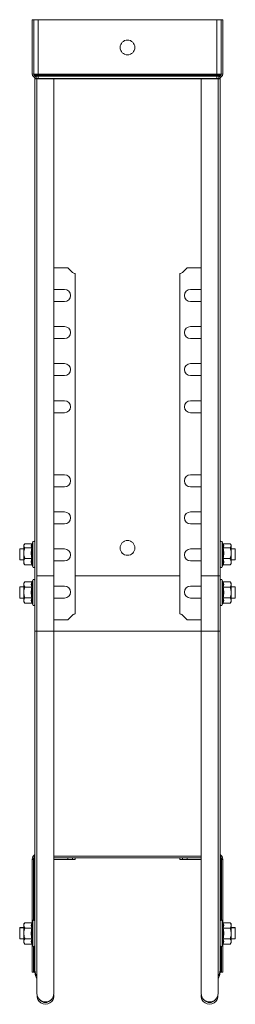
# Model space of a CAD drawing. Header units: millimetres. Extents: x 277 to 1082, y -1296 to 1314.
# Tile 12 of 29: x 957 to 1074, y -1247 to -716. Entities that reach past the tile are written whole.
import ezdxf

# ---------------------------------------------------------------- set-up
doc = ezdxf.new("R2010")
doc.units = ezdxf.units.MM
doc.linetypes.add('K5LT32768', pattern=[0])
doc.linetypes.add('K5LT32769', pattern=[0])

msp = doc.modelspace()

# ---------------------------------------------------------------- linework, layer by layer
at = {"color": 7, "linetype": 'K5LT32768', "lineweight": 15}
for p, q in [((964.15, -744.93), (964.15, -715.6)), ((965.05, -715.6), (964.15, -715.6)), ((965.05, -744.93), (965.05, -715.6)), ((967.35, -715.6), (965.05, -715.6)), ((967.35, -744.93), (967.35, -715.6)), ((1063.75, -715.6), (967.35, -715.6)), ((1063.75, -744.93), (1063.75, -715.6)), ((1066.05, -715.6), (1063.75, -715.6)), ((1066.05, -715.6), (1066.95, -715.6)), ((1066.05, -744.93), (1066.05, -715.6)), ((1066.95, -744.93), (1066.95, -715.6)), ((965.05, -744.93), (964.15, -744.93)), ((965.34, -745.6), (964.74, -746.26)), ((965.26, -746.73), (964.74, -746.26)), ((967.35, -744.93), (965.05, -744.93)), ((965.86, -746.07), (965.26, -746.73)), ((965.86, -746.07), (965.34, -745.6)), ((967.35, -745.6), (965.34, -745.6)), ((965.55, -747.6), (965.55, -747.4)), ((966.45, -747.4), (965.55, -747.4)), ((966.45, -747.6), (965.55, -747.6)), ((965.55, -747.6), (965.55, -1015.6)), ((965.55, -747.6), (966.68, -747.6)), ((967.35, -746.07), (965.86, -746.07)), ((966.45, -747.6), (966.45, -747.4)), ((967.35, -747.4), (966.45, -747.4)), ((966.68, -747.6), (966.68, -1015.6)), ((966.68, -747.6), (975.78, -747.6)), ((967.35, -745.6), (967.35, -744.93)), ((1063.75, -744.93), (967.35, -744.93)), ((967.35, -746.07), (967.35, -745.6)), ((1063.75, -745.6), (967.35, -745.6)), ((967.35, -747.4), (967.35, -746.07)), ((1063.75, -746.07), (967.35, -746.07)), ((967.35, -747.6), (967.35, -747.4)), ((1063.75, -747.4), (967.35, -747.4)), ((975.78, -1015.6), (975.78, -747.6)), ((1055.33, -747.6), (975.78, -747.6)), ((1055.33, -747.6), (1055.33, -1015.6)), ((1055.33, -747.6), (1064.43, -747.6)), ((1066.05, -744.93), (1063.75, -744.93)), ((1063.75, -745.6), (1063.75, -744.93)), ((1063.75, -746.07), (1063.75, -745.6)), ((1065.76, -745.6), (1063.75, -745.6)), ((1065.24, -746.07), (1063.75, -746.07)), ((1063.75, -747.4), (1063.75, -746.07)), ((1064.65, -747.4), (1063.75, -747.4)), ((1063.75, -747.6), (1063.75, -747.4)), ((1064.43, -1015.6), (1064.43, -747.6)), ((1064.43, -747.6), (1065.55, -747.6)), ((1064.65, -747.4), (1065.55, -747.4)), ((1064.65, -747.6), (1064.65, -747.4)), ((1065.24, -746.07), (1065.76, -745.6)), ((1065.24, -746.07), (1065.84, -746.73)), ((1065.55, -747.6), (1065.55, -747.4)), ((1065.55, -747.6), (1065.55, -1015.6)), ((1065.76, -745.6), (1066.36, -746.26)), ((1065.84, -746.73), (1066.36, -746.26)), ((1066.05, -744.93), (1066.95, -744.93)), ((983.32, -849.42), (975.78, -849.42)), ((983.32, -849.42), (985.9, -852)), ((1045.2, -852), (1047.78, -849.42)), ((1055.33, -849.42), (1047.78, -849.42)), ((987.32, -1036.25), (987.32, -852.59)), ((1043.78, -852.59), (1043.78, -1036.25)), ((981.57, -861.17), (975.78, -861.17)), ((1055.33, -861.17), (1049.53, -861.17)), ((975.78, -867.67), (981.57, -867.67)), ((1049.53, -867.67), (1055.33, -867.67)), ((981.57, -881.17), (975.78, -881.17)), ((1055.33, -881.17), (1049.53, -881.17)), ((975.78, -887.67), (981.57, -887.67)), ((1049.53, -887.67), (1055.33, -887.67)), ((981.57, -901.17), (975.78, -901.17)), ((1055.33, -901.17), (1049.53, -901.17)), ((975.78, -907.67), (981.57, -907.67)), ((1049.53, -907.67), (1055.33, -907.67)), ((981.57, -921.17), (975.78, -921.17)), ((1055.33, -921.17), (1049.53, -921.17)), ((975.78, -927.67), (981.57, -927.67)), ((1049.53, -927.67), (1055.33, -927.67)), ((981.57, -961.17), (975.78, -961.17)), ((1055.33, -961.17), (1049.53, -961.17)), ((975.78, -967.67), (981.57, -967.67)), ((1049.53, -967.67), (1055.33, -967.67)), ((981.57, -981.17), (975.78, -981.17)), ((1055.33, -981.17), (1049.53, -981.17)), ((975.78, -987.67), (981.57, -987.67)), ((1049.53, -987.67), (1055.33, -987.67)), ((959.9, -998.65), (959.55, -999.1)), ((963.83, -998.38), (960.15, -998.38)), ((964.45, -997.38), (964.07, -998.42)), ((1067.03, -998.41), (1066.65, -997.38)), ((1067.27, -998.38), (1070.95, -998.38)), ((1071.55, -999.1), (1071.22, -998.67)), ((959.55, -1001.1), (957.35, -1001.1)), ((957.35, -1001.1), (957.35, -1007.1)), ((959.55, -999.1), (959.55, -999.48)), ((959.55, -999.48), (959.55, -1003.44)), ((959.55, -1003.44), (959.55, -1008.07)), ((963.83, -1000.58), (960.15, -1000.58)), ((981.57, -1001.17), (975.78, -1001.17)), ((1055.33, -1001.17), (1049.53, -1001.17)), ((1067.27, -1000.58), (1070.95, -1000.58)), ((1071.55, -999.48), (1071.55, -999.1)), ((1071.55, -1003.44), (1071.55, -999.48)), ((1073.75, -1001.1), (1071.55, -1001.1)), ((1071.55, -1003.44), (1071.55, -1008.07)), ((1073.75, -1007.1), (1073.75, -1001.1)), ((957.35, -1007.1), (959.55, -1007.1)), ((959.55, -1008.07), (959.55, -1009.1)), ((959.55, -1009.1), (959.9, -1009.56)), ((963.83, -1006.31), (960.15, -1006.31)), ((975.78, -1007.67), (981.57, -1007.67)), ((1049.53, -1007.67), (1055.33, -1007.67)), ((1067.27, -1006.31), (1070.95, -1006.31)), ((1071.22, -1009.53), (1071.55, -1009.1)), ((1071.55, -1007.1), (1073.75, -1007.1)), ((1071.55, -1008.07), (1071.55, -1009.1)), ((960.15, -1009.83), (959.96, -1009.51)), ((963.83, -1009.83), (960.15, -1009.83)), ((964.15, -1010), (964.45, -1010.83)), ((1066.65, -1010.83), (1066.95, -1010)), ((1067.27, -1009.83), (1070.95, -1009.83)), ((960.15, -1018.9), (959.55, -1019.67)), ((959.55, -1019.67), (959.55, -1020.34)), ((963.83, -1018.9), (960.15, -1018.9)), ((964.45, -1017.94), (964.21, -1018.6)), ((965.55, -1045.6), (965.55, -1015.6)), ((966.68, -1015.6), (966.68, -1045.6)), ((966.68, -1015.6), (975.78, -1015.6)), ((975.78, -1045.6), (975.78, -1015.6)), ((1043.78, -1015.6), (987.32, -1015.6)), ((1055.33, -1015.6), (1055.33, -1045.6)), ((1055.33, -1015.6), (1064.43, -1015.6)), ((1064.43, -1045.6), (1064.43, -1015.6)), ((1064.43, -1015.6), (1065.55, -1015.6)), ((1065.55, -1015.6), (1065.55, -1045.6)), ((1066.89, -1018.6), (1066.65, -1017.94)), ((1067.27, -1018.9), (1070.95, -1018.9)), ((1071.55, -1019.67), (1070.95, -1018.9)), ((1071.55, -1019.67), (1071.55, -1020.34)), ((959.55, -1021.67), (957.35, -1021.67)), ((957.35, -1021.67), (957.35, -1024.01)), ((957.35, -1024.01), (957.35, -1027.67)), ((959.55, -1020.34), (959.55, -1024.67)), ((959.55, -1029), (959.55, -1024.67)), ((963.83, -1021.78), (960.15, -1021.78)), ((981.57, -1021.17), (975.78, -1021.17)), ((1055.33, -1021.17), (1049.53, -1021.17)), ((1067.27, -1021.78), (1070.95, -1021.78)), ((1071.55, -1024.67), (1071.55, -1020.34)), ((1073.75, -1021.67), (1071.55, -1021.67)), ((1071.55, -1029), (1071.55, -1024.67)), ((1073.75, -1027.67), (1073.75, -1021.67)), ((957.35, -1027.67), (959.55, -1027.67)), ((959.55, -1029), (959.55, -1029.67)), ((959.55, -1029.67), (960.15, -1030.44)), ((963.83, -1027.56), (960.15, -1027.56)), ((963.83, -1030.44), (960.15, -1030.44)), ((975.78, -1027.67), (981.57, -1027.67)), ((1049.53, -1027.67), (1055.33, -1027.67)), ((1067.27, -1027.56), (1070.95, -1027.56)), ((1067.27, -1030.44), (1070.95, -1030.44)), ((1070.95, -1030.44), (1071.55, -1029.67)), ((1071.55, -1027.67), (1073.75, -1027.67)), ((1071.55, -1029.67), (1071.55, -1029)), ((964.21, -1030.73), (964.45, -1031.4)), ((1066.65, -1031.4), (1066.89, -1030.73)), ((975.78, -1039.42), (983.32, -1039.42)), ((985.9, -1036.83), (983.32, -1039.42)), ((1047.78, -1039.42), (1045.2, -1036.83)), ((1047.78, -1039.42), (1055.33, -1039.42)), ((965.55, -1228.34), (965.55, -1045.6)), ((966.68, -1045.6), (966.68, -1241.05)), ((975.78, -1241.05), (975.78, -1045.6)), ((1055.33, -1045.6), (1055.33, -1241.05)), ((1064.43, -1241.05), (1064.43, -1045.6)), ((1065.55, -1045.6), (1065.55, -1228.34)), ((964.74, -1168.67), (964.15, -1168.67)), ((964.15, -1202.45), (964.15, -1168.67)), ((965.26, -1168.67), (964.74, -1168.67)), ((965.55, -1168.67), (965.26, -1168.67)), ((1055.33, -1167), (975.78, -1167)), ((983.32, -1167.77), (975.78, -1167.77)), ((983.32, -1168.67), (975.78, -1168.67)), ((983.32, -1167.77), (983.32, -1168.67)), ((983.32, -1167.77), (985.9, -1167.77)), ((983.32, -1168.67), (985.9, -1168.67)), ((985.9, -1167.77), (985.9, -1168.67)), ((985.9, -1167.77), (987.32, -1167.77)), ((985.9, -1168.67), (987.32, -1168.67)), ((987.32, -1167.77), (1043.78, -1167.77)), ((987.32, -1167.77), (987.32, -1168.67)), ((1043.78, -1167.77), (1043.78, -1168.67)), ((1043.78, -1167.77), (1045.2, -1167.77)), ((1043.78, -1168.67), (1045.2, -1168.67)), ((1045.2, -1167.77), (1045.2, -1168.67)), ((1045.2, -1167.77), (1047.78, -1167.77)), ((1045.2, -1168.67), (1047.78, -1168.67)), ((1047.78, -1167.77), (1047.78, -1168.67)), ((1055.33, -1167.77), (1047.78, -1167.77)), ((1055.33, -1168.67), (1047.78, -1168.67)), ((1065.55, -1168.67), (1065.84, -1168.67)), ((1065.84, -1168.67), (1066.36, -1168.67)), ((1066.36, -1168.67), (1066.95, -1168.67)), ((1066.95, -1168.67), (1066.95, -1202.45)), ((959.55, -1205.35), (957.35, -1205.35)), ((957.35, -1205.35), (957.35, -1205.6)), ((959.55, -1205.6), (957.35, -1205.6)), ((957.35, -1205.6), (957.35, -1208.53)), ((960.15, -1202.83), (959.55, -1203.6)), ((959.55, -1203.35), (959.74, -1203.35)), ((959.55, -1203.35), (959.55, -1203.6)), ((959.55, -1203.6), (959.55, -1204.27)), ((959.55, -1204.27), (959.55, -1208.6)), ((963.83, -1202.83), (960.15, -1202.83)), ((963.83, -1205.72), (960.15, -1205.72)), ((964.45, -1201.63), (964.04, -1202.76)), ((964.45, -1201.88), (964.21, -1202.54)), ((1067.06, -1202.76), (1066.65, -1201.63)), ((1066.89, -1202.54), (1066.65, -1201.88)), ((1067.27, -1202.83), (1070.95, -1202.83)), ((1067.27, -1205.72), (1070.95, -1205.72)), ((1071.55, -1203.6), (1070.95, -1202.83)), ((1071.55, -1203.6), (1071.55, -1203.35)), ((1071.55, -1203.6), (1071.55, -1204.27)), ((1071.55, -1208.6), (1071.55, -1204.27)), ((1073.75, -1205.35), (1071.55, -1205.35)), ((1073.75, -1205.6), (1071.55, -1205.6)), ((1073.75, -1205.6), (1073.75, -1205.35)), ((1073.75, -1211.6), (1073.75, -1205.6)), ((957.35, -1208.53), (957.35, -1211.6)), ((959.55, -1212.93), (959.55, -1208.6)), ((1071.55, -1212.93), (1071.55, -1208.6)), ((957.35, -1211.6), (959.55, -1211.6)), ((959.55, -1212.93), (959.55, -1213.6)), ((959.55, -1213.6), (960.15, -1214.38)), ((963.83, -1211.49), (960.15, -1211.49)), ((963.83, -1214.38), (960.15, -1214.38)), ((964.15, -1229.61), (964.15, -1214.56)), ((964.21, -1214.67), (964.45, -1215.33)), ((1066.65, -1215.33), (1066.89, -1214.67)), ((1066.95, -1214.56), (1066.95, -1229.61)), ((1067.27, -1211.49), (1070.95, -1211.49)), ((1067.27, -1214.38), (1070.95, -1214.38)), ((1070.95, -1214.38), (1071.55, -1213.6)), ((1071.55, -1211.6), (1073.75, -1211.6)), ((1071.55, -1213.6), (1071.55, -1212.93)), ((964.74, -1229.61), (964.15, -1229.61)), ((965.26, -1229.61), (964.74, -1229.61)), ((965.55, -1229.61), (965.26, -1229.61)), ((965.55, -1229.61), (965.55, -1228.34)), ((1065.55, -1228.34), (1065.55, -1229.61)), ((1065.55, -1229.61), (1065.84, -1229.61)), ((1065.84, -1229.61), (1066.36, -1229.61)), ((1066.36, -1229.61), (1066.95, -1229.61))]:
    msp.add_line(p, q, dxfattribs=at)
at = {"color": 8, "linetype": 'K5LT32769', "lineweight": 15, "true_color": 0x808080}
for p, q in [((964.45, -1010.83), (964.45, -997.38)), ((1066.65, -997.38), (1066.65, -1003.22)), ((1066.65, -1003.22), (1066.65, -1010.83)), ((964.45, -1030.49), (964.45, -1017.94)), ((1066.65, -1017.94), (1066.65, -1031.4)), ((964.45, -1031.4), (964.45, -1030.49)), ((965.55, -1045.6), (966.68, -1045.6)), ((966.68, -1045.6), (975.78, -1045.6)), ((1055.33, -1045.6), (975.78, -1045.6)), ((1064.43, -1045.6), (1055.33, -1045.6)), ((1065.55, -1045.6), (1064.43, -1045.6)), ((964.74, -1201.31), (964.74, -1168.67)), ((965.26, -1201.32), (965.26, -1168.67)), ((1065.84, -1168.67), (1065.84, -1201.32)), ((1066.36, -1168.67), (1066.36, -1201.31)), ((964.45, -1201.88), (964.45, -1201.63)), ((964.45, -1214.43), (964.45, -1201.88)), ((1066.65, -1201.63), (1066.65, -1201.88)), ((1066.65, -1201.88), (1066.65, -1215.33)), ((964.45, -1215.33), (964.45, -1214.43)), ((964.74, -1229.61), (964.74, -1215.65)), ((965.26, -1229.61), (965.26, -1215.63)), ((1065.84, -1215.63), (1065.84, -1229.61)), ((1066.36, -1215.65), (1066.36, -1229.61)), ((965.55, -1229.61), (965.69, -1229.61)), ((1065.55, -1229.61), (1065.42, -1229.61))]:
    msp.add_line(p, q, dxfattribs=at)
at = {"color": 7, "linetype": 'K5LT32768', "lineweight": 15}
for centre in [(1015.55, -730.6), (1015.55, -1000.6)]:
    msp.add_circle(centre, 4, dxfattribs=at)
for centre, radius, start, end in [((965.95, -744.93), 1.8, 180, 227.6859), ((965.95, -744.93), 0.9, 180, 227.6859), ((964.65, -747.4), 0.9, 0, 47.6859), ((964.65, -747.4), 1.8, 0, 47.6859), ((1066.45, -747.4), 1.8, 132.3141, 180), ((1066.45, -747.4), 0.9, 132.3141, 180), ((1065.15, -744.93), 0.9, 312.3141, 0), ((1065.15, -744.93), 1.8, 312.3141, 0), ((987.32, -850.59), 2, 225, 270), ((1043.78, -850.59), 2, 270, 315), ((981.57, -864.42), 3.25, 270, 90), ((1049.53, -864.42), 3.25, 90, 270), ((981.57, -884.42), 3.25, 270, 90), ((1049.53, -884.42), 3.25, 90, 270), ((981.57, -904.42), 3.25, 270, 90), ((1049.53, -904.42), 3.25, 90, 270), ((981.57, -924.42), 3.25, 270, 90), ((1049.53, -924.42), 3.25, 90, 270), ((981.57, -964.42), 3.25, 270, 90), ((1049.53, -964.42), 3.25, 90, 270), ((981.57, -984.42), 3.25, 270, 90), ((1049.53, -984.42), 3.25, 90, 270), ((964.98, -997.57), 0.567, 0, 160), ((1066.12, -997.57), 0.567, 20, 180), ((981.57, -1004.42), 3.25, 270, 90), ((1049.53, -1004.42), 3.25, 90, 270), ((964.98, -1010.63), 0.567, 200, 0), ((1066.12, -1010.63), 0.567, 180, 340), ((964.98, -1018.14), 0.567, 0, 160), ((1066.12, -1018.14), 0.567, 20, 180), ((981.57, -1024.42), 3.25, 270, 90), ((1049.53, -1024.42), 3.25, 90, 270), ((964.98, -1031.2), 0.567, 200, 0), ((1066.12, -1031.2), 0.567, 180, 340), ((987.32, -1038.25), 2, 90, 135), ((1043.78, -1038.25), 2, 45, 90), ((967.35, -1168.67), 3.2, 124.2289, 180), ((1063.75, -1168.67), 3.2, 0, 55.7711), ((964.98, -1201.82), 0.567, 0, 160), ((964.98, -1202.07), 0.567, 0, 160), ((1066.12, -1201.82), 0.567, 20, 180), ((1066.12, -1202.07), 0.567, 20, 180), ((964.98, -1215.13), 0.567, 200, 0), ((1066.12, -1215.13), 0.567, 180, 340), ((971.55, -1228.34), 6, 180, 215.6591), ((971.55, -1229.61), 6, 180, 215.6591), ((1059.55, -1228.34), 6, 324.3409, 0), ((1059.55, -1229.61), 6, 324.3409, 0), ((971.23, -1241.05), 4.55, 180, 0), ((971.23, -1242.32), 4.55, 172.0057, 7.9943), ((1059.88, -1241.05), 4.55, 180, 0), ((1059.88, -1242.32), 4.55, 172.0057, 7.9943), ((971.23, -1242.32), 3.65, 218.715, 321.285), ((1059.88, -1242.32), 3.65, 218.715, 321.285)]:
    msp.add_arc(centre, radius, start, end, dxfattribs=at)
at = {"color": 8, "linetype": 'K5LT32769', "lineweight": 15, "true_color": 0x808080}
for centre, radius, start, end in [((967.35, -1168.67), 2.61, 133.5663, 180), ((967.35, -1168.67), 2.09, 149.2658, 180), ((1063.75, -1168.67), 2.61, 0, 46.4337), ((1063.75, -1168.67), 2.09, 0, 30.7342)]:
    msp.add_arc(centre, radius, start, end, dxfattribs=at)
at = {"color": 7, "linetype": 'K5LT32768', "lineweight": 15}
for points, knots in [([(960.15, -998.38), (959.87, -998.7), (959.56, -999.07), (959.55, -999.44), (959.55, -999.48)], [0, 0, 0, 0, 0.896037, 1, 1, 1, 1]), ([(963.83, -1000.58), (963.7, -1000.22), (963.44, -999.49), (963.7, -998.75), (963.83, -998.38)], [0, 0, 0, 0, 0.492148, 1, 1, 1, 1]), ([(963.83, -998.38), (963.87, -998.37), (963.95, -998.37), (964.06, -998.3), (964.13, -998.24), (964.15, -998.2), (964.15, -998.2)], [0, 0, 0, 0, 0.318081, 0.634855, 0.986441, 1, 1, 1, 1]), ([(964.08, -998.42), (963.99, -998.78), (963.8, -999.45), (964.08, -1000.1), (964.21, -1000.4)], [0, 0, 0, 0, 0.524009, 1, 1, 1, 1]), ([(1067.27, -998.38), (1067.23, -998.37), (1067.15, -998.37), (1067.04, -998.3), (1066.97, -998.24), (1066.95, -998.2), (1066.95, -998.2)], [0, 0, 0, 0, 0.318066, 0.634863, 0.986441, 1, 1, 1, 1]), ([(1067.27, -998.38), (1067.4, -998.74), (1067.66, -999.47), (1067.4, -1000.21), (1067.27, -1000.58)], [0, 0, 0, 0, 0.492148, 1, 1, 1, 1]), ([(1071.55, -999.48), (1071.47, -999.18), (1071.37, -998.8), (1071.02, -998.45), (1070.95, -998.38)], [0, 0, 0, 0, 0.801462, 1, 1, 1, 1]), ([(959.55, -999.48), (959.63, -999.78), (959.73, -1000.16), (960.08, -1000.51), (960.15, -1000.58)], [0, 0, 0, 0, 0.801462, 1, 1, 1, 1]), ([(960.15, -1000.58), (960.06, -1000.82), (959.71, -1001.74), (959.62, -1002.72), (959.55, -1003.44)], [0, 0, 0, 0, 0.263257, 1, 1, 1, 1]), ([(959.55, -1003.44), (959.55, -1003.59), (959.57, -1004.53), (959.84, -1005.5), (960.14, -1006.28), (960.15, -1006.31)], [0, 0, 0, 0, 0.148486, 0.965569, 1, 1, 1, 1]), ([(963.83, -1006.31), (963.7, -1005.37), (963.44, -1003.46), (963.7, -1001.55), (963.83, -1000.58)], [0, 0, 0, 0, 0.492147, 1, 1, 1, 1]), ([(964.21, -1000.4), (964.21, -1000.41), (964.19, -1000.43), (964.15, -1000.48), (964.06, -1000.54), (963.95, -1000.58), (963.87, -1000.58), (963.83, -1000.58)], [0, 0, 0, 0, 0.00792, 0.267537, 0.528594, 0.763814, 1, 1, 1, 1]), ([(964.21, -1000.4), (964.17, -1000.64), (963.96, -1001.82), (963.81, -1003.85), (964.08, -1005.61), (964.21, -1006.42)], [0, 0, 0, 0, 0.118084, 0.592258, 1, 1, 1, 1]), ([(1066.89, -1006.42), (1066.93, -1006.18), (1067.14, -1005.01), (1067.29, -1002.98), (1067.02, -1001.22), (1066.89, -1000.4)], [0, 0, 0, 0, 0.118085, 0.592259, 1, 1, 1, 1]), ([(1067.27, -1000.58), (1067.23, -1000.58), (1067.15, -1000.58), (1067.04, -1000.54), (1066.95, -1000.48), (1066.91, -1000.43), (1066.89, -1000.41), (1066.89, -1000.4)], [0, 0, 0, 0, 0.236172, 0.471406, 0.732455, 0.99208, 1, 1, 1, 1]), ([(1067.27, -1000.58), (1067.4, -1001.52), (1067.66, -1003.43), (1067.4, -1005.34), (1067.27, -1006.31)], [0, 0, 0, 0, 0.492147, 1, 1, 1, 1]), ([(1070.95, -1000.58), (1071.23, -1000.26), (1071.54, -999.9), (1071.55, -999.52), (1071.55, -999.48)], [0, 0, 0, 0, 0.896039, 1, 1, 1, 1]), ([(1070.95, -1000.58), (1071.04, -1000.82), (1071.39, -1001.74), (1071.48, -1002.72), (1071.55, -1003.44)], [0, 0, 0, 0, 0.263258, 1, 1, 1, 1]), ([(1071.55, -1003.44), (1071.55, -1003.59), (1071.53, -1004.53), (1071.26, -1005.5), (1070.96, -1006.28), (1070.95, -1006.31)], [0, 0, 0, 0, 0.148486, 0.965568, 1, 1, 1, 1]), ([(960.15, -1006.31), (959.87, -1006.82), (959.56, -1007.4), (959.55, -1008), (959.55, -1008.07)], [0, 0, 0, 0, 0.896036, 1, 1, 1, 1]), ([(959.55, -1008.07), (959.63, -1008.55), (959.73, -1009.15), (960.08, -1009.71), (960.15, -1009.83)], [0, 0, 0, 0, 0.801462, 1, 1, 1, 1]), ([(963.83, -1009.83), (963.7, -1009.25), (963.44, -1008.08), (963.7, -1006.9), (963.83, -1006.31)], [0, 0, 0, 0, 0.492148, 1, 1, 1, 1]), ([(964.21, -1006.42), (964.21, -1006.42), (964.19, -1006.4), (964.15, -1006.37), (964.06, -1006.34), (963.95, -1006.31), (963.87, -1006.31), (963.83, -1006.31)], [0, 0, 0, 0, 0.007923, 0.26754, 0.528598, 0.763812, 1, 1, 1, 1]), ([(964.21, -1006.42), (964.17, -1006.56), (963.96, -1007.28), (963.81, -1008.52), (964.08, -1009.61), (964.21, -1010.12)], [0, 0, 0, 0, 0.118084, 0.592259, 1, 1, 1, 1]), ([(1067.27, -1006.31), (1067.23, -1006.31), (1067.15, -1006.31), (1067.04, -1006.34), (1066.95, -1006.37), (1066.91, -1006.4), (1066.89, -1006.42), (1066.89, -1006.42)], [0, 0, 0, 0, 0.236175, 0.471402, 0.732452, 0.992077, 1, 1, 1, 1]), ([(1066.89, -1010.12), (1066.93, -1009.97), (1067.14, -1009.24), (1067.29, -1007.98), (1067.02, -1006.91), (1066.89, -1006.42)], [0, 0, 0, 0, 0.118083, 0.592258, 1, 1, 1, 1]), ([(1067.27, -1006.31), (1067.4, -1006.88), (1067.66, -1008.06), (1067.4, -1009.23), (1067.27, -1009.83)], [0, 0, 0, 0, 0.492148, 1, 1, 1, 1]), ([(1071.55, -1008.07), (1071.47, -1007.58), (1071.37, -1006.98), (1071.02, -1006.42), (1070.95, -1006.31)], [0, 0, 0, 0, 0.801462, 1, 1, 1, 1]), ([(1070.95, -1009.83), (1071.23, -1009.31), (1071.54, -1008.73), (1071.55, -1008.13), (1071.55, -1008.07)], [0, 0, 0, 0, 0.89604, 1, 1, 1, 1]), ([(964.21, -1010.12), (964.21, -1010.11), (964.19, -1010.07), (964.15, -1009.99), (964.06, -1009.9), (963.95, -1009.84), (963.87, -1009.83), (963.83, -1009.83)], [0, 0, 0, 0, 0.007919, 0.267543, 0.528609, 0.763809, 1, 1, 1, 1]), ([(964.21, -1010.12), (964.16, -1010.02), (964.1, -1009.91), (964.08, -1009.8), (964.08, -1009.78)], [0, 0, 0, 0, 0.823548, 1, 1, 1, 1]), ([(1066.89, -1010.12), (1066.89, -1010.11), (1066.91, -1010.07), (1066.95, -1009.99), (1067.04, -1009.9), (1067.15, -1009.84), (1067.23, -1009.83), (1067.27, -1009.83)], [0, 0, 0, 0, 0.007919, 0.267552, 0.528608, 0.763823, 1, 1, 1, 1]), ([(1071.19, -1009.51), (1071.18, -1009.55), (1071.14, -1009.66), (1071.03, -1009.76), (1070.95, -1009.83)], [0, 0, 0, 0, 0.31446, 1, 1, 1, 1]), ([(960.15, -1018.9), (959.87, -1019.32), (959.56, -1019.79), (959.55, -1020.29), (959.55, -1020.34)], [0, 0, 0, 0, 0.896038, 1, 1, 1, 1]), ([(963.83, -1021.78), (963.7, -1021.31), (963.44, -1020.35), (963.7, -1019.38), (963.83, -1018.9)], [0, 0, 0, 0, 0.492149, 1, 1, 1, 1]), ([(964.21, -1018.6), (964.21, -1018.6), (964.19, -1018.65), (964.15, -1018.73), (964.06, -1018.82), (963.95, -1018.88), (963.87, -1018.89), (963.83, -1018.9)], [0, 0, 0, 0, 0.007914, 0.267529, 0.52861, 0.763815, 1, 1, 1, 1]), ([(964.21, -1018.6), (964.17, -1018.72), (963.96, -1019.32), (963.81, -1020.36), (964.08, -1021.23), (964.21, -1021.64)], [0, 0, 0, 0, 0.118084, 0.592259, 1, 1, 1, 1]), ([(1066.89, -1021.64), (1066.93, -1021.52), (1067.14, -1020.94), (1067.29, -1019.92), (1067.02, -1019.02), (1066.89, -1018.6)], [0, 0, 0, 0, 0.118083, 0.592258, 1, 1, 1, 1]), ([(1067.27, -1018.9), (1067.23, -1018.89), (1067.15, -1018.88), (1067.04, -1018.82), (1066.95, -1018.73), (1066.91, -1018.65), (1066.89, -1018.6), (1066.89, -1018.6)], [0, 0, 0, 0, 0.236172, 0.471391, 0.732462, 0.992086, 1, 1, 1, 1]), ([(1067.27, -1018.9), (1067.4, -1019.37), (1067.66, -1020.33), (1067.4, -1021.29), (1067.27, -1021.78)], [0, 0, 0, 0, 0.492147, 1, 1, 1, 1]), ([(1071.55, -1020.34), (1071.47, -1019.94), (1071.37, -1019.45), (1071.02, -1018.99), (1070.95, -1018.9)], [0, 0, 0, 0, 0.801462, 1, 1, 1, 1]), ([(959.55, -1020.34), (959.63, -1020.73), (959.73, -1021.23), (960.08, -1021.69), (960.15, -1021.78)], [0, 0, 0, 0, 0.801461, 1, 1, 1, 1]), ([(960.15, -1021.78), (959.87, -1022.63), (959.56, -1023.58), (959.55, -1024.57), (959.55, -1024.67)], [0, 0, 0, 0, 0.896037, 1, 1, 1, 1]), ([(959.55, -1024.67), (959.63, -1025.46), (959.73, -1026.45), (960.08, -1027.37), (960.15, -1027.56)], [0, 0, 0, 0, 0.80146, 1, 1, 1, 1]), ([(963.83, -1027.56), (963.7, -1026.61), (963.44, -1024.68), (963.7, -1022.76), (963.83, -1021.78)], [0, 0, 0, 0, 0.492149, 1, 1, 1, 1]), ([(964.21, -1021.64), (964.21, -1021.64), (964.19, -1021.66), (964.15, -1021.7), (964.06, -1021.74), (963.95, -1021.78), (963.87, -1021.78), (963.83, -1021.78)], [0, 0, 0, 0, 0.00791, 0.267534, 0.528597, 0.763809, 1, 1, 1, 1]), ([(964.21, -1021.64), (964.17, -1021.87), (963.96, -1023.06), (963.81, -1025.11), (964.08, -1026.88), (964.21, -1027.7)], [0, 0, 0, 0, 0.118082, 0.592257, 1, 1, 1, 1]), ([(1066.89, -1027.7), (1066.93, -1027.47), (1067.14, -1026.28), (1067.29, -1024.23), (1067.02, -1022.46), (1066.89, -1021.64)], [0, 0, 0, 0, 0.118085, 0.592259, 1, 1, 1, 1]), ([(1066.89, -1021.64), (1066.89, -1021.64), (1066.91, -1021.66), (1066.95, -1021.7), (1067.04, -1021.74), (1067.15, -1021.78), (1067.23, -1021.78), (1067.27, -1021.78)], [0, 0, 0, 0, 0.00791, 0.267542, 0.528596, 0.763823, 1, 1, 1, 1]), ([(1067.27, -1021.78), (1067.4, -1022.73), (1067.66, -1024.65), (1067.4, -1026.58), (1067.27, -1027.56)], [0, 0, 0, 0, 0.492146, 1, 1, 1, 1]), ([(1070.95, -1021.78), (1071.23, -1021.36), (1071.54, -1020.88), (1071.55, -1020.39), (1071.55, -1020.34)], [0, 0, 0, 0, 0.896037, 1, 1, 1, 1]), ([(1071.55, -1024.67), (1071.47, -1023.88), (1071.37, -1022.89), (1071.02, -1021.97), (1070.95, -1021.78)], [0, 0, 0, 0, 0.801464, 1, 1, 1, 1]), ([(1070.95, -1027.56), (1071.23, -1026.71), (1071.54, -1025.76), (1071.55, -1024.77), (1071.55, -1024.67)], [0, 0, 0, 0, 0.896038, 1, 1, 1, 1]), ([(959.55, -1029), (959.55, -1028.93), (959.57, -1028.45), (959.84, -1027.96), (960.14, -1027.57), (960.15, -1027.56)], [0, 0, 0, 0, 0.148487, 0.965571, 1, 1, 1, 1]), ([(960.15, -1030.44), (960.06, -1030.32), (959.71, -1029.86), (959.62, -1029.36), (959.55, -1029)], [0, 0, 0, 0, 0.263253, 1, 1, 1, 1]), ([(963.83, -1030.44), (963.7, -1029.97), (963.44, -1029.01), (963.7, -1028.04), (963.83, -1027.56)], [0, 0, 0, 0, 0.492148, 1, 1, 1, 1]), ([(963.83, -1027.56), (963.87, -1027.56), (963.95, -1027.56), (964.06, -1027.59), (964.15, -1027.64), (964.19, -1027.68), (964.21, -1027.7), (964.21, -1027.7)], [0, 0, 0, 0, 0.236187, 0.471405, 0.732467, 0.992076, 1, 1, 1, 1]), ([(963.83, -1030.44), (963.87, -1030.45), (963.95, -1030.46), (964.06, -1030.52), (964.15, -1030.61), (964.19, -1030.69), (964.21, -1030.73), (964.21, -1030.73)], [0, 0, 0, 0, 0.236194, 0.471403, 0.732466, 0.992086, 1, 1, 1, 1]), ([(964.21, -1027.7), (964.17, -1027.82), (963.96, -1028.4), (963.81, -1029.42), (964.08, -1030.32), (964.21, -1030.73)], [0, 0, 0, 0, 0.118083, 0.592259, 1, 1, 1, 1]), ([(1066.89, -1027.7), (1066.89, -1027.7), (1066.91, -1027.68), (1066.95, -1027.64), (1067.04, -1027.59), (1067.15, -1027.56), (1067.23, -1027.56), (1067.27, -1027.56)], [0, 0, 0, 0, 0.007924, 0.267542, 0.528594, 0.763827, 1, 1, 1, 1]), ([(1066.89, -1030.73), (1066.93, -1030.62), (1067.14, -1030.01), (1067.29, -1028.98), (1067.02, -1028.11), (1066.89, -1027.7)], [0, 0, 0, 0, 0.118083, 0.592258, 1, 1, 1, 1]), ([(1066.89, -1030.73), (1066.89, -1030.73), (1066.91, -1030.69), (1066.95, -1030.61), (1067.04, -1030.52), (1067.15, -1030.46), (1067.23, -1030.45), (1067.27, -1030.44)], [0, 0, 0, 0, 0.007914, 0.267542, 0.528596, 0.763819, 1, 1, 1, 1]), ([(1067.27, -1027.56), (1067.4, -1028.03), (1067.66, -1028.99), (1067.4, -1029.95), (1067.27, -1030.44)], [0, 0, 0, 0, 0.492148, 1, 1, 1, 1]), ([(1071.55, -1029), (1071.55, -1028.93), (1071.53, -1028.45), (1071.26, -1027.96), (1070.96, -1027.57), (1070.95, -1027.56)], [0, 0, 0, 0, 0.148487, 0.965571, 1, 1, 1, 1]), ([(1070.95, -1030.44), (1071.04, -1030.32), (1071.39, -1029.86), (1071.48, -1029.36), (1071.55, -1029)], [0, 0, 0, 0, 0.263254, 1, 1, 1, 1]), ([(960.15, -1202.83), (959.87, -1203.25), (959.56, -1203.73), (959.55, -1204.22), (959.55, -1204.27)], [0, 0, 0, 0, 0.896036, 1, 1, 1, 1]), ([(959.55, -1204.27), (959.63, -1204.67), (959.73, -1205.16), (960.08, -1205.62), (960.15, -1205.72)], [0, 0, 0, 0, 0.801464, 1, 1, 1, 1]), ([(960.15, -1205.72), (959.87, -1206.57), (959.56, -1207.51), (959.55, -1208.5), (959.55, -1208.6)], [0, 0, 0, 0, 0.896037, 1, 1, 1, 1]), ([(963.83, -1205.72), (963.7, -1205.24), (963.44, -1204.28), (963.7, -1203.32), (963.83, -1202.83)], [0, 0, 0, 0, 0.492148, 1, 1, 1, 1]), ([(963.83, -1211.49), (963.7, -1210.54), (963.44, -1208.62), (963.7, -1206.69), (963.83, -1205.72)], [0, 0, 0, 0, 0.492148, 1, 1, 1, 1]), ([(964.21, -1202.54), (964.21, -1202.54), (964.19, -1202.58), (964.15, -1202.66), (964.06, -1202.75), (963.95, -1202.82), (963.87, -1202.82), (963.83, -1202.83)], [0, 0, 0, 0, 0.007921, 0.267539, 0.5286, 0.763811, 1, 1, 1, 1]), ([(964.21, -1205.57), (964.21, -1205.57), (964.19, -1205.59), (964.15, -1205.63), (964.06, -1205.68), (963.95, -1205.71), (963.87, -1205.71), (963.83, -1205.72)], [0, 0, 0, 0, 0.007905, 0.267529, 0.528594, 0.763811, 1, 1, 1, 1]), ([(964.21, -1202.54), (964.17, -1202.66), (963.96, -1203.26), (963.81, -1204.29), (964.08, -1205.16), (964.21, -1205.57)], [0, 0, 0, 0, 0.118084, 0.592258, 1, 1, 1, 1]), ([(964.21, -1205.57), (964.17, -1205.81), (963.96, -1206.99), (963.81, -1209.04), (964.08, -1210.81), (964.21, -1211.63)], [0, 0, 0, 0, 0.118083, 0.592259, 1, 1, 1, 1]), ([(1066.89, -1205.57), (1066.93, -1205.45), (1067.14, -1204.87), (1067.29, -1203.85), (1067.02, -1202.95), (1066.89, -1202.54)], [0, 0, 0, 0, 0.118082, 0.592259, 1, 1, 1, 1]), ([(1067.27, -1202.83), (1067.23, -1202.82), (1067.15, -1202.82), (1067.04, -1202.75), (1066.95, -1202.66), (1066.91, -1202.58), (1066.89, -1202.54), (1066.89, -1202.54)], [0, 0, 0, 0, 0.236175, 0.4714, 0.732453, 0.992079, 1, 1, 1, 1]), ([(1066.89, -1211.63), (1066.93, -1211.4), (1067.14, -1210.21), (1067.29, -1208.17), (1067.02, -1206.39), (1066.89, -1205.57)], [0, 0, 0, 0, 0.118083, 0.592259, 1, 1, 1, 1]), ([(1066.89, -1205.57), (1066.89, -1205.57), (1066.91, -1205.59), (1066.95, -1205.63), (1067.04, -1205.68), (1067.15, -1205.71), (1067.23, -1205.71), (1067.27, -1205.72)], [0, 0, 0, 0, 0.007905, 0.267537, 0.528594, 0.763824, 1, 1, 1, 1]), ([(1067.27, -1202.83), (1067.4, -1203.3), (1067.66, -1204.26), (1067.4, -1205.23), (1067.27, -1205.72)], [0, 0, 0, 0, 0.492148, 1, 1, 1, 1]), ([(1067.27, -1205.72), (1067.4, -1206.66), (1067.66, -1208.59), (1067.4, -1210.51), (1067.27, -1211.49)], [0, 0, 0, 0, 0.492148, 1, 1, 1, 1]), ([(1071.55, -1204.27), (1071.47, -1203.88), (1071.37, -1203.38), (1071.02, -1202.92), (1070.95, -1202.83)], [0, 0, 0, 0, 0.801464, 1, 1, 1, 1]), ([(1070.95, -1205.72), (1071.23, -1205.29), (1071.54, -1204.82), (1071.55, -1204.32), (1071.55, -1204.27)], [0, 0, 0, 0, 0.896036, 1, 1, 1, 1]), ([(1071.55, -1208.6), (1071.47, -1207.81), (1071.37, -1206.82), (1071.02, -1205.9), (1070.95, -1205.72)], [0, 0, 0, 0, 0.801462, 1, 1, 1, 1]), ([(1071.36, -1203.35), (1071.44, -1203.35), (1071.55, -1203.35), (1071.55, -1203.35), (1071.55, -1203.35)], [0, 0, 0, 0, 0.730732, 1, 1, 1, 1]), ([(959.55, -1208.6), (959.63, -1209.39), (959.73, -1210.38), (960.08, -1211.31), (960.15, -1211.49)], [0, 0, 0, 0, 0.801462, 1, 1, 1, 1]), ([(1070.95, -1211.49), (1071.23, -1210.64), (1071.54, -1209.69), (1071.55, -1208.7), (1071.55, -1208.6)], [0, 0, 0, 0, 0.896037, 1, 1, 1, 1]), ([(959.55, -1212.93), (959.55, -1212.86), (959.57, -1212.38), (959.84, -1211.9), (960.14, -1211.5), (960.15, -1211.49)], [0, 0, 0, 0, 0.148485, 0.965571, 1, 1, 1, 1]), ([(960.15, -1214.38), (960.06, -1214.25), (959.71, -1213.79), (959.62, -1213.3), (959.55, -1212.93)], [0, 0, 0, 0, 0.263253, 1, 1, 1, 1]), ([(963.83, -1214.38), (963.7, -1213.9), (963.44, -1212.94), (963.7, -1211.98), (963.83, -1211.49)], [0, 0, 0, 0, 0.492148, 1, 1, 1, 1]), ([(963.83, -1211.49), (963.87, -1211.49), (963.95, -1211.5), (964.06, -1211.53), (964.15, -1211.57), (964.19, -1211.61), (964.21, -1211.63), (964.21, -1211.63)], [0, 0, 0, 0, 0.236189, 0.471406, 0.732471, 0.992091, 1, 1, 1, 1]), ([(963.83, -1214.38), (963.87, -1214.38), (963.95, -1214.39), (964.06, -1214.45), (964.15, -1214.54), (964.19, -1214.62), (964.21, -1214.67), (964.21, -1214.67)], [0, 0, 0, 0, 0.236187, 0.471401, 0.732462, 0.992079, 1, 1, 1, 1]), ([(964.21, -1211.63), (964.17, -1211.75), (963.96, -1212.34), (963.81, -1213.35), (964.08, -1214.25), (964.21, -1214.67)], [0, 0, 0, 0, 0.118082, 0.592259, 1, 1, 1, 1]), ([(1066.89, -1211.63), (1066.89, -1211.63), (1066.91, -1211.61), (1066.95, -1211.57), (1067.04, -1211.53), (1067.15, -1211.5), (1067.23, -1211.49), (1067.27, -1211.49)], [0, 0, 0, 0, 0.007909, 0.267537, 0.528594, 0.763824, 1, 1, 1, 1]), ([(1066.89, -1214.67), (1066.93, -1214.55), (1067.14, -1213.95), (1067.29, -1212.91), (1067.02, -1212.04), (1066.89, -1211.63)], [0, 0, 0, 0, 0.118084, 0.59226, 1, 1, 1, 1]), ([(1066.89, -1214.67), (1066.89, -1214.67), (1066.91, -1214.62), (1066.95, -1214.54), (1067.04, -1214.45), (1067.15, -1214.39), (1067.23, -1214.38), (1067.27, -1214.38)], [0, 0, 0, 0, 0.007921, 0.267547, 0.528598, 0.763826, 1, 1, 1, 1]), ([(1067.27, -1211.49), (1067.4, -1211.96), (1067.66, -1212.92), (1067.4, -1213.89), (1067.27, -1214.38)], [0, 0, 0, 0, 0.492148, 1, 1, 1, 1]), ([(1071.55, -1212.93), (1071.55, -1212.86), (1071.53, -1212.38), (1071.26, -1211.9), (1070.96, -1211.5), (1070.95, -1211.49)], [0, 0, 0, 0, 0.148485, 0.965571, 1, 1, 1, 1]), ([(1070.95, -1214.38), (1071.04, -1214.25), (1071.39, -1213.79), (1071.48, -1213.3), (1071.55, -1212.93)], [0, 0, 0, 0, 0.263254, 1, 1, 1, 1])]:
    msp.add_open_spline(points, degree=3, knots=knots, dxfattribs=at)
at = {"color": 8, "linetype": 'K5LT32769', "lineweight": 15, "true_color": 0x808080}
msp.add_open_spline([(1066.89, -1000.4), (1066.93, -1000.32), (1067.14, -999.87), (1067.29, -999.21), (1067.07, -998.63), (1066.99, -998.42)], degree=3, knots=[0, 0, 0, 0, 0.13773, 0.690796, 1, 1, 1, 1], dxfattribs=at)

doc.saveas('drawing.dxf')
